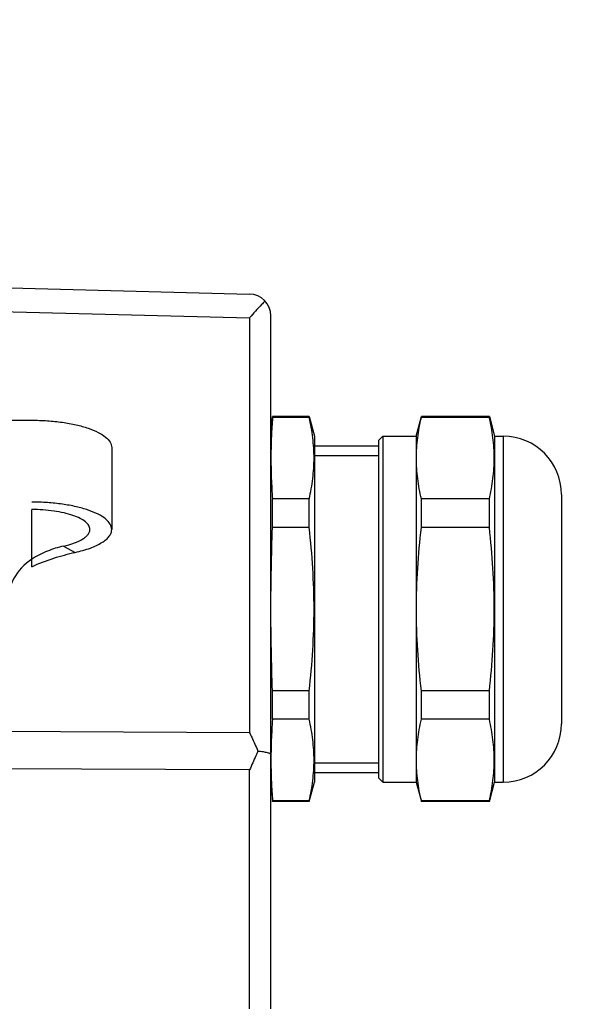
# Model space of a CAD drawing. Header units: millimetres. Extents: x 0 to 420, y 0 to 297.
# Tile 95 of 126: x 235 to 247, y 210 to 230. Entities that reach past the tile are written whole.
import ezdxf

# ---------------------------------------------------------------- set-up
doc = ezdxf.new("R2010")
doc.units = ezdxf.units.MM
doc.header["$LTSCALE"] = 23.1
doc.layers.get('0').update_dxf_attribs({"linetype": 'CONTINUOUS'})
doc.layers.add('02___PRT_ALL_AXES', color=7, linetype='CONTINUOUS')
doc.layers.add('DIM_PILOTEES', color=7, linetype='CONTINUOUS')
doc.styles.get("Standard").update_dxf_attribs({"font": 'txt', "width": 0.7})
doc.dimstyles.new('DIMSTYLE_6', dxfattribs={"dimtxt": 2.5, "dimasz": 3.5, "dimexe": 2, "dimexo": 0, "dimtad": 1, "dimdec": 0, "dimlfac": 3.333333, "dimdsep": 46, "dimtxsty": 'Standard', "dimblk": '_FILLED', "dimblk1": '_FILLED', "dimblk2": '_FILLED', "dimcen": 0.09, "dimazin": 2, "dimtp": 0.3, "dimtm": 0.3, "dimtfac": 1, "dimtdec": 0, "dimtofl": 0, "dimtmove": 0, "dimatfit": 3, "dimldrblk": '_FILLED', "dimfxl": 0, "dimtolj": 1, "dimarcsym": 0})

# ---------------------------------------------------------------- blocks, each defined once
blk = doc.blocks.new('_FILLED')
at = {"color": 0, "linetype": 'ByBlock'}
blk.add_solid([(0, 0), (-1, 0.1429), (-1, -0.1429)], dxfattribs=at)
blk = doc.blocks.new('*D11')
at = {"layer": 'DIM_PILOTEES', "color": 2, "linetype": 'Continuous'}
for p, q in [((222.123, 209.546), (222.123, 271.014)), ((251.246, 228.896), (251.246, 271.014)), ((222.123, 269.014), (236.684, 269.014)), ((251.246, 269.014), (236.684, 269.014))]:
    blk.add_line(p, q, dxfattribs=at)
at = {"layer": 'DIM_PILOTEES', "color": 2, "linetype": 'Continuous', "xscale": 3.5, "yscale": 3.5, "zscale": 3.5, "rotation": 180}
blk.add_blockref('_FILLED', (222.123, 269.014), dxfattribs=at)
at = {"layer": 'DIM_PILOTEES', "color": 2, "linetype": 'Continuous', "xscale": 3.5, "yscale": 3.5, "zscale": 3.5}
blk.add_blockref('_FILLED', (251.246, 269.014), dxfattribs=at)
at = {"layer": 'DIM_PILOTEES', "color": 2, "linetype": 'Continuous', "insert": (236.684, 272.139), "char_height": 2.5, "width": 5.89286, "attachment_point": 2, "line_spacing_factor": 0.9}
blk.add_mtext('{\\ftxt;\\W0.0001;\\H0.0001;\\~}{\\ftxt;\\W1.5714285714;\\H2.5; }{\\ftxt;\\W0.0001;\\H0.0001;\\~}', dxfattribs=at)

msp = doc.modelspace()

# ---------------------------------------------------------------- linework, layer by layer
at = {"color": 7, "linetype": 'Continuous'}
for p, q in [((231.039, 224.5284), (239.6477, 224.3028)), ((234.4965, 223.9445), (239.6477, 223.8095)), ((240.0857, 209.5455), (240.0859, 223.8529)), ((239.6477, 223.8095), (239.6476, 215.2447)), ((234.2138, 221.6972), (235.1509, 221.6972)), ((240.0859, 221.3676), (240.1211, 221.7705)), ((240.1211, 221.7559), (240.1211, 221.7705)), ((240.8781, 221.7705), (240.1211, 221.7705)), ((240.8781, 221.7559), (240.1211, 221.7559)), ((240.8781, 221.7559), (240.8781, 221.7705)), ((240.8781, 221.7705), (240.9859, 221.3683)), ((243.0859, 221.3683), (243.1937, 221.7705)), ((243.1937, 221.7559), (243.1937, 221.7705)), ((244.5981, 221.7704), (243.1937, 221.7705)), ((244.5981, 221.7558), (243.1937, 221.7559)), ((244.5981, 221.7558), (244.5981, 221.7704)), ((244.5981, 221.7704), (244.7059, 221.3682)), ((236.8009, 221.1328), (236.8009, 219.4414)), ((240.0912, 221.1547), (240.0915, 221.1704)), ((240.0912, 221.1547), (240.0916, 221.1704)), ((240.1211, 219.4809), (240.1211, 220.0705)), ((240.8781, 220.0705), (240.1211, 220.0705)), ((240.8781, 219.4809), (240.8781, 220.0705)), ((243.1936, 219.4809), (243.1936, 220.0705)), ((244.5981, 220.0704), (243.1936, 220.0705)), ((244.5981, 219.4809), (244.5981, 220.0704)), ((235.1508, 218.672), (235.1509, 219.8518)), ((240.8781, 219.4809), (240.1211, 219.4809)), ((244.5981, 219.4809), (243.1936, 219.4809)), ((235.8035, 219.097), (236.0482, 218.9678)), ((240.121, 215.5205), (240.1211, 216.1101)), ((240.878, 216.1101), (240.1211, 216.1101)), ((240.878, 215.5205), (240.878, 216.1101)), ((243.1936, 215.5205), (243.1936, 216.1101)), ((244.598, 216.11), (243.1936, 216.1101)), ((244.598, 215.5205), (244.598, 216.11)), ((240.878, 215.5205), (240.121, 215.5205)), ((244.598, 215.5205), (243.1936, 215.5205)), ((239.6476, 215.2447), (222.0858, 215.3261)), ((240.0889, 214.7927), (240.0889, 214.7987)), ((240.0889, 214.7927), (240.0889, 214.7987)), ((239.6476, 214.4754), (222.0858, 214.5568)), ((239.6475, 209.5455), (239.6476, 214.4754)), ((240.0915, 214.4207), (240.091, 214.4365)), ((240.0914, 214.4207), (240.091, 214.4365)), ((240.0858, 214.2235), (240.121, 213.8205)), ((240.878, 213.8205), (240.9858, 214.2227)), ((243.0858, 214.2227), (243.1935, 213.8205)), ((244.598, 213.8204), (244.7058, 214.2226)), ((240.121, 213.8205), (240.121, 213.8351)), ((240.878, 213.8351), (240.121, 213.8351)), ((240.878, 213.8205), (240.121, 213.8205)), ((240.878, 213.8205), (240.878, 213.8351)), ((243.1935, 213.8205), (243.1935, 213.8351)), ((244.598, 213.835), (243.1935, 213.8351)), ((244.598, 213.8204), (243.1935, 213.8205)), ((244.598, 213.8204), (244.598, 213.835))]:
    msp.add_line(p, q, dxfattribs=at)
at = {"color": 2, "linetype": 'Continuous'}
for p, q in [((240.9859, 220.9695), (242.3059, 220.9695)), ((240.9858, 214.6215), (242.3058, 214.6215))]:
    msp.add_line(p, q, dxfattribs=at)
at = {"color": 7, "linetype": 'Continuous'}
for centre, radius, start, end in [((239.6359, 223.853), 0.45, 359.99903, 88.49903), ((252.5341, 220.828), 12.4476, 175.72478, 177.51773), ((251.011, 220.899), 10.9229, 177.54368, 178.57627), ((250.4918, 220.9121), 10.4034, 178.66362, 179.68368), ((250.6252, 220.9149), 10.5369, 179.70292, 182.27852), ((252.4204, 220.9907), 12.3337, 182.29909, 184.27888), ((252.4203, 214.5999), 12.3337, 175.71918, 177.69896), ((250.7627, 214.6716), 10.6745, 177.72625, 179.31756), ((250.4002, 214.6777), 10.312, 179.36074, 180.3118), ((250.4915, 214.6786), 10.4033, 180.31437, 181.33377), ((251.0109, 214.6917), 10.9229, 181.42179, 182.45438), ((252.534, 214.7626), 12.4475, 182.48033, 184.27327)]:
    msp.add_arc(centre, radius, start, end, dxfattribs=at)
for points, knots in [([(239.9659, 224.1589), (239.942, 224.1343), (239.8327, 224.0209), (239.7271, 223.9038), (239.6477, 223.8095)], [0, 0, 0, 0, 0.2176009, 1, 1, 1, 1]), ([(235.1509, 221.6972), (235.2583, 221.6972), (235.4694, 221.6902), (235.7758, 221.659), (236.0586, 221.6083), (236.3072, 221.5403), (236.5129, 221.4576), (236.6689, 221.3626), (236.7728, 221.2567), (236.8009, 221.171), (236.8009, 221.1328)], [0, 0, 0, 0, 0.1748165, 0.3437237, 0.5011226, 0.642083, 0.7627463, 0.8610037, 0.9378119, 1, 1, 1, 1]), ([(240.8781, 220.0705), (240.9096, 220.2093), (240.9604, 220.4887), (240.9876, 220.9132), (240.9604, 221.3377), (240.9097, 221.6171), (240.8781, 221.7559)], [0, 0, 0, 0, 0.2512595, 0.5, 0.7487405, 1, 1, 1, 1]), ([(243.1936, 220.0705), (243.1621, 220.2093), (243.1114, 220.4886), (243.0841, 220.9132), (243.1114, 221.3377), (243.1621, 221.617), (243.1937, 221.7559)], [0, 0, 0, 0, 0.2512595, 0.5, 0.7487405, 1, 1, 1, 1]), ([(244.5981, 220.0704), (244.6296, 220.2093), (244.6804, 220.4886), (244.7076, 220.9131), (244.6804, 221.3377), (244.6297, 221.617), (244.5981, 221.7558)], [0, 0, 0, 0, 0.2512595, 0.5, 0.7487405, 1, 1, 1, 1]), ([(236.8009, 219.4414), (236.8008, 219.4796), (236.7727, 219.5652), (236.6689, 219.6712), (236.5129, 219.7661), (236.3072, 219.8489), (236.0586, 219.9169), (235.7758, 219.9675), (235.4694, 219.9987), (235.2582, 220.0057), (235.1509, 220.0057)], [0, 0, 0, 0, 0.0621881, 0.1389962, 0.2372537, 0.357917, 0.4988774, 0.6562763, 0.8251835, 1, 1, 1, 1]), ([(236.3508, 219.4413), (236.3509, 219.4691), (236.3304, 219.5314), (236.2549, 219.6084), (236.1415, 219.6775), (235.9919, 219.7377), (235.8111, 219.7872), (235.5286, 219.8377), (235.3043, 219.8518), (235.1509, 219.8518)], [0, 0, 0, 0, 0.0621974, 0.1390134, 0.2372827, 0.3579671, 0.4989591, 0.6563899, 1, 1, 1, 1]), ([(235.8035, 219.097), (235.8807, 219.1141), (236.019, 219.1523), (236.1748, 219.2218), (236.2666, 219.2875), (236.3139, 219.3361), (236.3438, 219.3875), (236.3508, 219.4241), (236.3508, 219.4413)], [0, 0, 0, 0, 0.3470304, 0.6284654, 0.7428184, 0.8404073, 0.9242419, 1, 1, 1, 1]), ([(236.0482, 218.9678), (236.1543, 218.9913), (236.3446, 219.0439), (236.5589, 219.1395), (236.6851, 219.2298), (236.7502, 219.2967), (236.7911, 219.3673), (236.8009, 219.4177), (236.8009, 219.4414)], [0, 0, 0, 0, 0.3470484, 0.6284879, 0.7428335, 0.8404175, 0.9242407, 1, 1, 1, 1]), ([(240.878, 216.1101), (240.9098, 216.3898), (240.9605, 216.9509), (240.9875, 217.7955), (240.9606, 218.6402), (240.9099, 219.2012), (240.8781, 219.4809)], [0, 0, 0, 0, 0.2500039, 0.5, 0.7499961, 1, 1, 1, 1]), ([(243.1936, 216.1101), (243.1618, 216.3898), (243.1111, 216.9508), (243.0841, 217.7955), (243.1111, 218.6401), (243.1618, 219.2012), (243.1936, 219.4809)], [0, 0, 0, 0, 0.2500039, 0.5, 0.7499961, 1, 1, 1, 1]), ([(244.598, 216.11), (244.6298, 216.3897), (244.6805, 216.9508), (244.7075, 217.7954), (244.6806, 218.6401), (244.6299, 219.2011), (244.5981, 219.4809)], [0, 0, 0, 0, 0.2500039, 0.5, 0.7499961, 1, 1, 1, 1]), ([(235.8035, 219.097), (235.6914, 219.0721), (235.4652, 218.9997), (235.2524, 218.893), (235.1508, 218.8259)], [0, 0, 0, 0, 0.4854949, 1, 1, 1, 1]), ([(235.1508, 218.8259), (234.9978, 218.7248), (234.7369, 218.4505), (234.6408, 218.0824), (234.6408, 217.9034)], [0, 0, 0, 0, 0.50605, 1, 1, 1, 1]), ([(235.1508, 218.672), (235.2976, 218.7425), (235.5945, 218.8525), (235.8992, 218.9348), (236.0482, 218.9678)], [0, 0, 0, 0, 0.5163083, 1, 1, 1, 1]), ([(240.878, 213.8351), (240.9095, 213.974), (240.9603, 214.2533), (240.9875, 214.6778), (240.9603, 215.1023), (240.9096, 215.3817), (240.878, 215.5205)], [0, 0, 0, 0, 0.2512595, 0.5, 0.7487405, 1, 1, 1, 1]), ([(243.1935, 213.8351), (243.162, 213.9739), (243.1113, 214.2533), (243.084, 214.6778), (243.1113, 215.1023), (243.162, 215.3816), (243.1936, 215.5205)], [0, 0, 0, 0, 0.2512595, 0.5, 0.7487405, 1, 1, 1, 1]), ([(244.598, 213.835), (244.6295, 213.9739), (244.6803, 214.2532), (244.7075, 214.6778), (244.6803, 215.1023), (244.6296, 215.3816), (244.598, 215.5205)], [0, 0, 0, 0, 0.2512595, 0.5, 0.7487405, 1, 1, 1, 1]), ([(239.6476, 215.2447), (239.6622, 215.2138), (239.7213, 215.0883), (239.778, 214.9616), (239.8186, 214.8652)], [0, 0, 0, 0, 0.2463918, 1, 1, 1, 1]), ([(239.8186, 214.8652), (239.8049, 214.8328), (239.749, 214.7023), (239.6912, 214.5728), (239.6476, 214.4754)], [0, 0, 0, 0, 0.2484008, 1, 1, 1, 1]), ([(239.8186, 214.8652), (239.8553, 214.8624), (239.9209, 214.8553), (239.9962, 214.8417), (240.0428, 214.827), (240.0682, 214.8162), (240.0858, 214.8024), (240.0858, 214.7927)], [0, 0, 0, 0, 0.3890454, 0.6947689, 0.8098224, 0.8979244, 1, 1, 1, 1])]:
    msp.add_open_spline(points, degree=3, knots=knots, dxfattribs=at)
msp.add_open_spline([(240.1211, 216.1101), (240.1002, 216.6716), (240.0763, 217.7955), (240.1003, 218.9194), (240.1211, 219.4809)], degree=3, dxfattribs=at)
at = {"layer": '02___PRT_ALL_AXES', "color": 7, "linetype": 'Continuous'}
for p, q in [((240.9859, 221.3683), (240.9858, 214.2227)), ((242.3059, 221.2755), (242.3058, 214.3155)), ((242.3059, 221.2755), (242.3959, 221.3655)), ((242.3959, 221.3655), (242.3958, 214.2255)), ((242.3959, 221.3655), (243.0859, 221.3655)), ((243.0859, 221.3683), (243.0858, 214.2227)), ((244.7059, 221.3682), (244.7058, 214.2226)), ((244.7059, 221.3654), (244.8859, 221.3654)), ((244.8859, 221.3654), (244.8858, 214.2254)), ((240.9859, 221.1705), (242.3059, 221.1705)), ((246.0859, 220.1654), (246.0858, 215.4254)), ((240.9858, 214.4205), (242.3058, 214.4205)), ((242.3058, 214.3155), (242.3958, 214.2255)), ((242.3958, 214.2255), (243.0858, 214.2255)), ((244.7058, 214.2254), (244.8858, 214.2254))]:
    msp.add_line(p, q, dxfattribs=at)
for centre, start, end in [((244.8859, 220.1654), 359.99903, 89.99903), ((244.8858, 215.4254), 269.99903, 359.99903)]:
    msp.add_arc(centre, 1.2, start, end, dxfattribs=at)

# ---------------------------------------------------------------- dimensions: what is measured, and where the dimension line sits
at = {"layer": 'DIM_PILOTEES', "color": 2, "linetype": 'Continuous'}
dim = msp.add_linear_dim(base=(222.123, 269.0137), p1=(251.2455, 228.8955), p2=(222.123, 209.5458), angle=180, text='{\\ftxt;\\W0.0001;\\H0.0001;\\~}{\\ftxt;\\W1.5714285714;\\H2.5; }{\\ftxt;\\W0.0001;\\H0.0001;\\~}', dimstyle='DIMSTYLE_6', dxfattribs=at)
dim.commit()
dim.dimension.update_dxf_attribs({"geometry": '*D11', "text_midpoint": (236.3271, 269.0137), "dimtype": 160})

doc.saveas('drawing.dxf')
